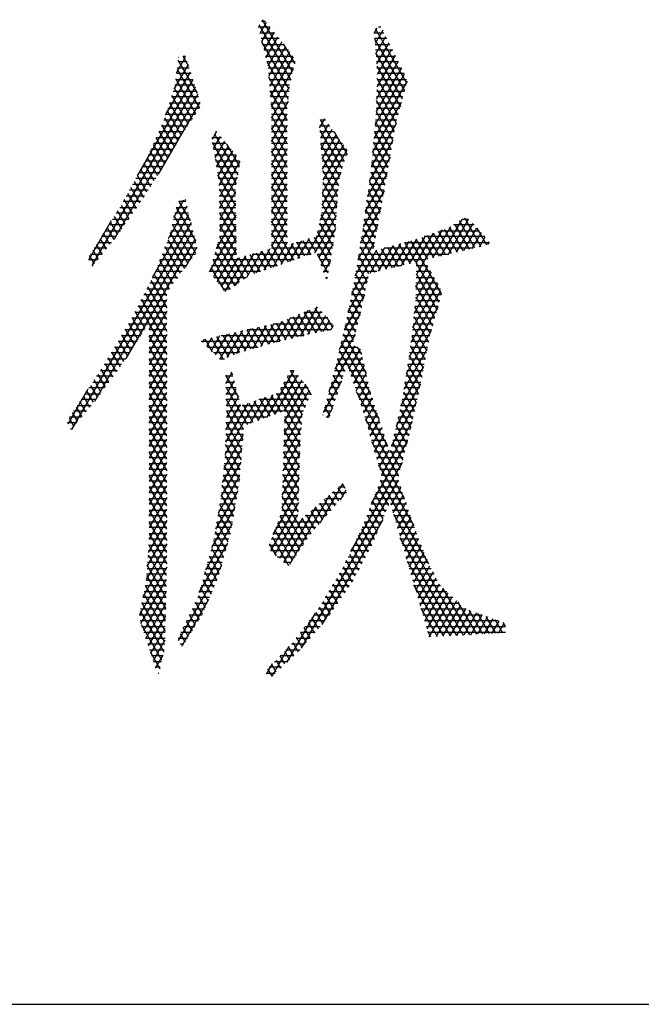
# Model space of a CAD drawing. Header units: millimetres. Extents: x 981 to 1872, y 361 to 991.
# Tile 6 of 62: x 1363.55 to 1371.68, y 361.37 to 374.26. Entities that reach past the tile are written whole.
import ezdxf

# ---------------------------------------------------------------- set-up
doc = ezdxf.new("R2010")
doc.units = ezdxf.units.MM
doc.header["$LTSCALE"] = 46.2
doc.layers.get('0').update_dxf_attribs({"linetype": 'CONTINUOUS'})
doc.layers.add('1', color=7, linetype='CONTINUOUS')

msp = doc.modelspace()

# ---------------------------------------------------------------- linework, layer by layer
at = {"linetype": 'Continuous'}
msp.add_line((980.848, 361.369), (1871.848, 361.369), dxfattribs=at)
at = {"layer": '1', "linetype": 'Continuous'}
for p, q in [((1366.677, 374.192), (1367.095, 373.468)), ((1366.775, 374.223), (1366.691, 374.077)), ((1366.712, 374.238), (1366.763, 374.238)), ((1367.12, 373.578), (1366.727, 374.258)), ((1366.823, 374.162), (1366.67, 374.162)), ((1366.689, 374.086), (1366.884, 374.086)), ((1366.717, 373.971), (1366.826, 374.159)), ((1366.877, 374.095), (1366.744, 373.865)), ((1368.188, 374.08), (1368.229, 374.151)), ((1368.188, 374.086), (1368.316, 374.086)), ((1368.299, 374.119), (1368.199, 373.946)), ((1368.616, 373.425), (1368.206, 374.136)), ((1368.277, 374.162), (1368.246, 374.162)), ((1366.944, 374.01), (1366.708, 374.01)), ((1367.076, 373.349), (1366.718, 373.969)), ((1366.727, 373.933), (1367.004, 373.933)), ((1366.771, 373.758), (1366.928, 374.03)), ((1366.978, 373.966), (1366.797, 373.651)), ((1366.998, 373.941), (1367.148, 373.682)), ((1368.354, 374.01), (1368.194, 374.01)), ((1368.194, 374.003), (1368.585, 373.327)), ((1368.2, 373.933), (1368.392, 373.933)), ((1368.21, 373.812), (1368.34, 374.037)), ((1368.381, 373.956), (1368.22, 373.678)), ((1365.688, 373.781), (1365.716, 373.781)), ((1367.065, 373.857), (1366.746, 373.857)), ((1366.765, 373.781), (1367.125, 373.781)), ((1366.808, 373.518), (1367.029, 373.902)), ((1367.08, 373.837), (1366.819, 373.385)), ((1368.43, 373.857), (1368.206, 373.857)), ((1368.558, 373.221), (1368.209, 373.826)), ((1368.212, 373.781), (1368.468, 373.781)), ((1368.462, 373.792), (1368.224, 373.38)), ((1368.23, 373.543), (1368.421, 373.874)), ((1365.752, 373.67), (1365.565, 373.347)), ((1365.602, 373.564), (1365.72, 373.768)), ((1365.741, 373.705), (1365.621, 373.705)), ((1365.874, 373.297), (1365.624, 373.73)), ((1365.632, 373.769), (1365.628, 373.761)), ((1365.683, 373.78), (1365.759, 373.649)), ((1367.155, 373.705), (1366.784, 373.705)), ((1366.785, 373.701), (1367.063, 373.219)), ((1366.83, 373.252), (1367.131, 373.773)), ((1368.218, 373.217), (1368.503, 373.711)), ((1368.506, 373.705), (1368.218, 373.705)), ((1365.456, 373.007), (1365.784, 373.573)), ((1365.79, 373.552), (1365.601, 373.552)), ((1365.608, 373.606), (1365.9, 373.1)), ((1365.611, 373.629), (1365.765, 373.629)), ((1366.798, 373.629), (1367.131, 373.629)), ((1367.114, 373.552), (1366.805, 373.552)), ((1367.128, 373.615), (1366.841, 373.119)), ((1368.201, 372.883), (1368.585, 373.547)), ((1368.544, 373.629), (1368.212, 373.055)), ((1368.223, 373.649), (1368.531, 373.116)), ((1368.224, 373.629), (1368.544, 373.629)), ((1368.582, 373.552), (1368.23, 373.552)), ((1365.815, 373.476), (1365.086, 372.212)), ((1365.84, 373.4), (1365.58, 373.4)), ((1365.59, 373.476), (1365.815, 373.476)), ((1365.854, 373.026), (1365.591, 373.482)), ((1367.05, 373.088), (1366.809, 373.507)), ((1366.811, 373.476), (1367.097, 373.476)), ((1367.081, 373.4), (1366.818, 373.4)), ((1368.618, 373.453), (1368.184, 372.701)), ((1368.607, 373.4), (1368.225, 373.4)), ((1368.503, 373.01), (1368.228, 373.487)), ((1368.228, 373.476), (1368.611, 373.476)), ((1364.496, 371.038), (1365.847, 373.379)), ((1365.879, 373.281), (1364.784, 371.384)), ((1365.759, 372.887), (1365.539, 373.267)), ((1365.558, 373.324), (1365.865, 373.324)), ((1365.571, 373.365), (1365.807, 372.956)), ((1366.824, 373.328), (1367.05, 372.936)), ((1366.824, 373.324), (1367.074, 373.324)), ((1366.842, 372.967), (1367.079, 373.379)), ((1368.222, 373.324), (1368.584, 373.324)), ((1368.223, 373.344), (1368.476, 372.905)), ((1365.364, 372.236), (1365.908, 373.179)), ((1365.508, 373.168), (1365.711, 372.817)), ((1365.509, 373.171), (1365.909, 373.171)), ((1365.89, 373.248), (1365.533, 373.248)), ((1367.066, 373.248), (1366.831, 373.248)), ((1366.837, 373.171), (1367.058, 373.171)), ((1367.05, 372.784), (1366.839, 373.15)), ((1367.06, 373.193), (1366.842, 372.815)), ((1368.167, 372.519), (1368.546, 373.175)), ((1368.217, 373.171), (1368.545, 373.171)), ((1368.452, 372.795), (1368.218, 373.201)), ((1368.565, 373.248), (1368.219, 373.248)), ((1365.46, 373.019), (1365.849, 373.019)), ((1365.663, 372.747), (1365.477, 373.07)), ((1365.898, 373.095), (1365.485, 373.095)), ((1367.05, 373.095), (1366.842, 373.095)), ((1366.842, 372.662), (1367.05, 373.024)), ((1366.842, 373.019), (1367.05, 373.019)), ((1368.211, 373.019), (1368.506, 373.019)), ((1368.212, 373.057), (1368.432, 372.677)), ((1368.525, 373.095), (1368.214, 373.095)), ((1365.574, 372.597), (1365.409, 372.882)), ((1365.797, 372.943), (1365.436, 372.943)), ((1365.445, 372.972), (1365.618, 372.674)), ((1366.842, 372.993), (1367.05, 372.631)), ((1367.05, 372.943), (1366.842, 372.943)), ((1367.474, 372.843), (1367.54, 372.958)), ((1367.551, 372.943), (1367.48, 372.943)), ((1367.797, 372.404), (1367.484, 372.947)), ((1367.589, 372.89), (1367.484, 372.707)), ((1368.475, 372.9), (1368.15, 372.338)), ((1368.412, 372.558), (1368.204, 372.919)), ((1368.486, 372.943), (1368.207, 372.943)), ((1365.693, 372.79), (1365.368, 372.79)), ((1365.371, 372.797), (1365.53, 372.521)), ((1365.402, 372.867), (1365.745, 372.867)), ((1366.124, 372.792), (1366.065, 372.689)), ((1366.092, 372.766), (1366.404, 372.226)), ((1366.125, 372.79), (1366.111, 372.79)), ((1367.05, 372.871), (1366.842, 372.51)), ((1366.842, 372.867), (1367.05, 372.867)), ((1367.05, 372.479), (1366.842, 372.84)), ((1367.05, 372.79), (1366.842, 372.79)), ((1367.472, 372.867), (1367.607, 372.867)), ((1367.476, 372.808), (1367.763, 372.311)), ((1367.662, 372.79), (1367.478, 372.79)), ((1367.494, 372.572), (1367.639, 372.823)), ((1367.688, 372.756), (1367.503, 372.437)), ((1367.663, 372.789), (1367.834, 372.494)), ((1368.451, 372.79), (1368.192, 372.79)), ((1368.192, 372.787), (1368.393, 372.44)), ((1368.2, 372.867), (1368.466, 372.867)), ((1365.293, 372.626), (1365.442, 372.369)), ((1365.597, 372.638), (1365.299, 372.638)), ((1365.486, 372.445), (1365.332, 372.712)), ((1365.333, 372.714), (1365.641, 372.714)), ((1366.061, 372.714), (1366.189, 372.714)), ((1366.384, 372.109), (1366.071, 372.65)), ((1366.252, 372.638), (1366.073, 372.638)), ((1366.084, 372.57), (1366.176, 372.729)), ((1366.228, 372.667), (1366.104, 372.451)), ((1366.424, 372.343), (1366.259, 372.63)), ((1366.842, 372.357), (1367.05, 372.719)), ((1366.842, 372.714), (1367.05, 372.714)), ((1366.842, 372.688), (1367.05, 372.326)), ((1367.05, 372.638), (1366.842, 372.638)), ((1367.483, 372.714), (1367.718, 372.714)), ((1367.774, 372.638), (1367.489, 372.638)), ((1367.74, 372.199), (1367.489, 372.633)), ((1367.513, 372.301), (1367.737, 372.688)), ((1367.786, 372.621), (1367.517, 372.156)), ((1368.126, 372.142), (1368.431, 372.672)), ((1368.426, 372.638), (1368.178, 372.638)), ((1368.372, 372.323), (1368.18, 372.656)), ((1368.185, 372.714), (1368.438, 372.714)), ((1365.397, 372.293), (1365.255, 372.541)), ((1365.264, 372.562), (1365.553, 372.562)), ((1366.086, 372.562), (1366.316, 372.562)), ((1366.123, 372.332), (1366.28, 372.604)), ((1366.332, 372.542), (1366.142, 372.213)), ((1367.05, 372.566), (1366.842, 372.205)), ((1366.842, 372.562), (1367.05, 372.562)), ((1367.05, 372.174), (1366.842, 372.535)), ((1367.494, 372.562), (1367.829, 372.562)), ((1367.511, 371.992), (1367.834, 372.552)), ((1368.168, 372.525), (1368.352, 372.207)), ((1368.171, 372.562), (1368.413, 372.562)), ((1365.306, 372.147), (1365.175, 372.374)), ((1365.195, 372.409), (1365.465, 372.409)), ((1365.216, 372.455), (1365.352, 372.219)), ((1365.509, 372.486), (1365.23, 372.486)), ((1366.379, 372.486), (1366.098, 372.486)), ((1366.106, 372.438), (1366.373, 371.975)), ((1366.11, 372.409), (1366.423, 372.409)), ((1366.158, 372.087), (1366.384, 372.479)), ((1366.427, 372.4), (1366.161, 371.94)), ((1367.05, 372.486), (1366.842, 372.486)), ((1366.842, 372.053), (1367.05, 372.414)), ((1366.842, 372.409), (1367.05, 372.409)), ((1366.842, 372.383), (1367.05, 372.021)), ((1367.83, 372.486), (1367.5, 372.486)), ((1367.502, 372.459), (1367.72, 372.081)), ((1367.505, 372.409), (1367.799, 372.409)), ((1368.396, 372.458), (1368.098, 371.943)), ((1368.331, 372.09), (1368.156, 372.394)), ((1368.157, 372.409), (1368.388, 372.409)), ((1368.4, 372.486), (1368.164, 372.486)), ((1365.111, 372.257), (1365.377, 372.257)), ((1365.132, 372.296), (1365.26, 372.074)), ((1365.421, 372.333), (1365.153, 372.333)), ((1366.423, 372.333), (1366.123, 372.333)), ((1366.135, 372.257), (1366.409, 372.257)), ((1367.05, 372.333), (1366.842, 372.333)), ((1367.05, 372.261), (1366.842, 371.9)), ((1366.842, 372.257), (1367.05, 372.257)), ((1367.751, 372.256), (1367.504, 371.828)), ((1367.771, 372.333), (1367.511, 372.333)), ((1367.71, 371.945), (1367.515, 372.284)), ((1367.517, 372.257), (1367.751, 372.257)), ((1368.071, 371.743), (1368.357, 372.239)), ((1368.141, 372.257), (1368.361, 372.257)), ((1368.142, 372.264), (1368.31, 371.974)), ((1368.374, 372.333), (1368.15, 372.333)), ((1365.046, 372.14), (1365.167, 371.93)), ((1365.328, 372.181), (1365.068, 372.181)), ((1365.213, 372.002), (1365.089, 372.218)), ((1366.376, 371.819), (1366.14, 372.227)), ((1366.396, 372.181), (1366.147, 372.181)), ((1366.163, 371.792), (1366.4, 372.201)), ((1367.05, 371.869), (1366.842, 372.23)), ((1367.05, 372.181), (1366.842, 372.181)), ((1366.842, 371.748), (1367.05, 372.109)), ((1367.516, 372.129), (1367.701, 371.809)), ((1367.736, 372.181), (1367.518, 372.181)), ((1368.289, 371.857), (1368.125, 372.141)), ((1368.347, 372.181), (1368.131, 372.181)), ((1364.96, 371.984), (1365.073, 371.787)), ((1365.23, 372.028), (1364.984, 372.028)), ((1365.121, 371.858), (1365.003, 372.062)), ((1365.026, 372.105), (1365.279, 372.105)), ((1366.157, 372.105), (1366.383, 372.105)), ((1366.159, 372.042), (1366.378, 371.662)), ((1366.373, 372.028), (1366.159, 372.028)), ((1366.373, 372.003), (1366.166, 371.645)), ((1366.842, 372.105), (1367.05, 372.105)), ((1366.842, 372.078), (1367.05, 371.717)), ((1367.05, 372.028), (1366.842, 372.028)), ((1367.48, 371.634), (1367.717, 372.045)), ((1367.691, 371.673), (1367.511, 371.986)), ((1367.716, 372.028), (1367.512, 372.028)), ((1367.515, 372.105), (1367.722, 372.105)), ((1368.318, 372.018), (1368.044, 371.544)), ((1368.109, 372.018), (1368.268, 371.742)), ((1368.32, 372.028), (1368.11, 372.028)), ((1368.12, 372.105), (1368.333, 372.105)), ((1365.132, 371.876), (1364.9, 371.876)), ((1365.025, 371.719), (1364.917, 371.906)), ((1364.942, 371.952), (1365.181, 371.952)), ((1365.564, 371.669), (1365.697, 371.899)), ((1365.721, 371.876), (1365.632, 371.876)), ((1365.785, 371.623), (1365.637, 371.878)), ((1365.71, 371.904), (1365.717, 371.892)), ((1366.16, 371.952), (1366.374, 371.952)), ((1366.38, 371.506), (1366.162, 371.884)), ((1366.375, 371.876), (1366.162, 371.876)), ((1366.169, 371.497), (1366.375, 371.854)), ((1367.05, 371.957), (1366.842, 371.595)), ((1366.842, 371.952), (1367.05, 371.952)), ((1367.05, 371.564), (1366.842, 371.926)), ((1367.05, 371.876), (1366.842, 371.876)), ((1367.705, 371.871), (1367.3, 371.169)), ((1367.705, 371.876), (1367.506, 371.876)), ((1367.509, 371.952), (1367.711, 371.952)), ((1368.293, 371.876), (1368.089, 371.876)), ((1368.246, 371.627), (1368.092, 371.894)), ((1368.1, 371.952), (1368.306, 371.952)), ((1365.028, 371.724), (1364.809, 371.724)), ((1364.928, 371.583), (1364.828, 371.754)), ((1364.857, 371.8), (1365.082, 371.8)), ((1364.874, 371.828), (1364.976, 371.651)), ((1365.736, 371.815), (1365.491, 371.39)), ((1365.759, 371.724), (1365.577, 371.724)), ((1365.594, 371.8), (1365.74, 371.8)), ((1365.594, 371.8), (1365.852, 371.353)), ((1366.163, 371.8), (1366.376, 371.8)), ((1366.165, 371.726), (1366.382, 371.35)), ((1366.377, 371.724), (1366.165, 371.724)), ((1366.842, 371.443), (1367.05, 371.804)), ((1366.842, 371.8), (1367.05, 371.8)), ((1366.842, 371.773), (1367.05, 371.412)), ((1367.05, 371.724), (1366.842, 371.724)), ((1367.695, 371.724), (1367.499, 371.724)), ((1367.503, 371.8), (1367.7, 371.8)), ((1367.505, 371.844), (1367.682, 371.537)), ((1368.01, 371.332), (1368.278, 371.796)), ((1368.264, 371.724), (1368.069, 371.724)), ((1368.075, 371.771), (1368.225, 371.511)), ((1368.079, 371.8), (1368.278, 371.8)), ((1365.79, 371.602), (1364.226, 368.894)), ((1364.747, 371.625), (1364.45, 371.11)), ((1364.83, 371.447), (1364.737, 371.609)), ((1364.761, 371.647), (1364.974, 371.647)), ((1364.783, 371.682), (1364.879, 371.515)), ((1365.285, 370.881), (1365.763, 371.709)), ((1365.559, 371.647), (1365.778, 371.647)), ((1365.854, 371.198), (1365.569, 371.691)), ((1366.377, 371.705), (1366.119, 371.258)), ((1366.166, 371.647), (1366.378, 371.647)), ((1367.05, 371.652), (1366.842, 371.29)), ((1366.842, 371.647), (1367.05, 371.647)), ((1367.135, 371.112), (1366.842, 371.621)), ((1367.41, 371.207), (1367.693, 371.698)), ((1367.472, 371.596), (1367.648, 371.292)), ((1367.483, 371.647), (1367.689, 371.647)), ((1367.668, 371.409), (1367.496, 371.707)), ((1368.203, 371.396), (1368.058, 371.648)), ((1368.058, 371.647), (1368.25, 371.647)), ((1369.334, 371.644), (1369.057, 371.164)), ((1369.159, 371.189), (1369.424, 371.647)), ((1369.507, 371.272), (1369.304, 371.624)), ((1369.339, 371.647), (1369.423, 371.647)), ((1369.368, 371.666), (1369.585, 371.29)), ((1364.529, 369.266), (1365.816, 371.496)), ((1364.729, 371.316), (1364.645, 371.463)), ((1364.665, 371.495), (1364.865, 371.495)), ((1364.691, 371.536), (1364.781, 371.38)), ((1364.919, 371.571), (1364.713, 371.571)), ((1365.753, 371.067), (1365.519, 371.472)), ((1365.524, 371.495), (1365.817, 371.495)), ((1365.798, 371.571), (1365.542, 371.571)), ((1365.544, 371.582), (1365.803, 371.133)), ((1366.034, 370.959), (1366.379, 371.556)), ((1366.379, 371.571), (1366.168, 371.571)), ((1366.384, 371.193), (1366.168, 371.569)), ((1366.169, 371.495), (1366.38, 371.495)), ((1366.749, 370.978), (1367.05, 371.499)), ((1367.05, 371.571), (1366.842, 371.571)), ((1366.842, 371.495), (1367.05, 371.495)), ((1366.842, 371.468), (1367.062, 371.087)), ((1367.627, 371.174), (1367.448, 371.484)), ((1367.451, 371.495), (1367.679, 371.495)), ((1367.681, 371.525), (1367.46, 371.142)), ((1367.684, 371.571), (1367.467, 371.571)), ((1368.236, 371.572), (1367.974, 371.118)), ((1368.037, 371.495), (1368.222, 371.495)), ((1368.041, 371.524), (1368.182, 371.281)), ((1368.236, 371.571), (1368.048, 371.571)), ((1368.739, 371.07), (1368.966, 371.465)), ((1369.079, 371.507), (1368.853, 371.116)), ((1368.955, 371.14), (1369.192, 371.55)), ((1368.958, 371.462), (1369.121, 371.179)), ((1369.198, 371.198), (1369.03, 371.489)), ((1369.047, 371.495), (1369.566, 371.495)), ((1369.102, 371.516), (1369.275, 371.216)), ((1369.353, 371.235), (1369.175, 371.543)), ((1369.495, 371.571), (1369.224, 371.571)), ((1369.24, 371.582), (1369.43, 371.253)), ((1369.478, 371.589), (1369.261, 371.213)), ((1369.363, 371.237), (1369.533, 371.531)), ((1369.587, 371.473), (1369.465, 371.261)), ((1369.662, 371.308), (1369.535, 371.528)), ((1364.569, 371.343), (1364.751, 371.343)), ((1364.599, 371.39), (1364.678, 371.252)), ((1364.81, 371.419), (1364.617, 371.419)), ((1365.843, 371.39), (1364.939, 369.824)), ((1365.473, 371.343), (1365.855, 371.343)), ((1365.486, 371.377), (1365.704, 371.001)), ((1365.836, 371.419), (1365.502, 371.419)), ((1366.381, 371.408), (1366.083, 370.891)), ((1366.143, 371.343), (1366.382, 371.343)), ((1366.381, 371.419), (1366.164, 371.419)), ((1366.165, 371.421), (1366.487, 370.863)), ((1367.05, 371.419), (1366.842, 371.419)), ((1366.842, 371.343), (1367.05, 371.343)), ((1367.05, 371.347), (1366.86, 371.016)), ((1366.97, 371.055), (1367.13, 371.332)), ((1367.236, 371.363), (1367.08, 371.093)), ((1367.166, 371.343), (1367.656, 371.343)), ((1367.282, 371.163), (1367.176, 371.346)), ((1367.19, 371.131), (1367.341, 371.394)), ((1367.252, 371.368), (1367.355, 371.188)), ((1367.429, 371.214), (1367.327, 371.389)), ((1367.403, 371.411), (1367.607, 371.057)), ((1367.669, 371.419), (1367.428, 371.419)), ((1367.939, 370.904), (1368.194, 371.347)), ((1368.011, 371.343), (1368.194, 371.343)), ((1368.272, 370.973), (1368.022, 371.406)), ((1368.208, 371.419), (1368.024, 371.419)), ((1368.64, 371.356), (1368.442, 371.014)), ((1368.544, 371.039), (1368.745, 371.385)), ((1368.735, 371.085), (1368.587, 371.341)), ((1368.591, 371.343), (1369.694, 371.343)), ((1368.854, 371.423), (1368.647, 371.063)), ((1368.663, 371.363), (1369.068, 370.661)), ((1368.888, 371.124), (1368.739, 371.384)), ((1368.813, 371.407), (1368.966, 371.143)), ((1369.638, 371.419), (1368.843, 371.419)), ((1369.043, 371.161), (1368.885, 371.434)), ((1369.567, 371.286), (1369.642, 371.415)), ((1369.691, 371.348), (1369.672, 371.316)), ((1364.507, 371.245), (1364.576, 371.124)), ((1364.69, 371.266), (1364.521, 371.266)), ((1364.627, 371.188), (1364.553, 371.317)), ((1365.872, 371.266), (1365.443, 371.266)), ((1365.654, 370.935), (1365.451, 371.286)), ((1365.716, 371.017), (1365.87, 371.283)), ((1366.107, 371.216), (1366.363, 370.773)), ((1366.383, 371.266), (1366.121, 371.266)), ((1366.134, 370.826), (1366.384, 371.259)), ((1366.425, 370.818), (1366.136, 371.319)), ((1366.522, 370.889), (1366.717, 371.227)), ((1366.822, 371.257), (1366.639, 370.94)), ((1366.642, 371.205), (1366.769, 370.985)), ((1366.842, 371.01), (1366.717, 371.227)), ((1366.793, 371.248), (1366.915, 371.036)), ((1366.989, 371.061), (1366.842, 371.316)), ((1367.643, 371.266), (1366.842, 371.266)), ((1367.101, 371.324), (1367.209, 371.137)), ((1367.493, 371.046), (1367.653, 371.324)), ((1368.22, 371.239), (1367.892, 370.671)), ((1368.179, 371.266), (1367.999, 371.266)), ((1368.002, 371.287), (1368.194, 370.954)), ((1368.136, 370.94), (1368.325, 371.268)), ((1368.208, 371.235), (1368.349, 370.992)), ((1368.43, 371.297), (1368.238, 370.965)), ((1368.426, 371.01), (1368.284, 371.257)), ((1369.485, 371.266), (1368.319, 371.266)), ((1368.34, 370.99), (1368.535, 371.327)), ((1368.36, 371.278), (1368.503, 371.029)), ((1368.581, 371.047), (1368.436, 371.299)), ((1368.511, 371.32), (1368.658, 371.066)), ((1364.568, 371.114), (1364.447, 371.114)), ((1364.525, 371.06), (1364.461, 371.172)), ((1364.473, 371.19), (1364.629, 371.19)), ((1365.554, 370.802), (1365.38, 371.104)), ((1365.789, 371.114), (1365.384, 371.114)), ((1365.414, 371.19), (1365.847, 371.19)), ((1365.415, 371.195), (1365.604, 370.869)), ((1367.141, 371.114), (1366.078, 371.114)), ((1366.302, 370.726), (1366.078, 371.114)), ((1366.1, 371.19), (1366.384, 371.19)), ((1366.401, 371.136), (1366.184, 370.761)), ((1366.237, 370.7), (1366.506, 371.167)), ((1366.612, 371.197), (1366.369, 370.777)), ((1366.549, 370.909), (1366.415, 371.141)), ((1366.49, 371.162), (1366.622, 370.934)), ((1366.695, 370.96), (1366.566, 371.184)), ((1366.589, 371.19), (1367.361, 371.19)), ((1367.444, 371.19), (1367.63, 371.19)), ((1367.587, 370.94), (1367.446, 371.184)), ((1367.617, 371.114), (1367.47, 371.114)), ((1367.616, 371.107), (1367.525, 370.95)), ((1368.845, 371.114), (1367.974, 371.114)), ((1368.119, 370.933), (1367.983, 371.169)), ((1367.986, 371.19), (1369.165, 371.19)), ((1368.847, 371.106), (1368.737, 370.914)), ((1369.04, 370.558), (1368.739, 371.078)), ((1364.496, 371.038), (1364.508, 371.038)), ((1365.674, 370.962), (1365.325, 370.962)), ((1365.345, 371.013), (1365.504, 370.736)), ((1365.354, 371.038), (1365.731, 371.038)), ((1366.701, 370.962), (1366.035, 370.962)), ((1366.049, 371.012), (1366.222, 370.712)), ((1366.057, 371.038), (1366.921, 371.038)), ((1367.496, 371.038), (1367.604, 371.038)), ((1367.591, 370.962), (1367.521, 370.962)), ((1368.224, 370.962), (1367.948, 370.962)), ((1367.961, 371.038), (1368.54, 371.038)), ((1367.963, 371.05), (1368.095, 370.822)), ((1368.935, 370.953), (1368.731, 370.599)), ((1368.734, 370.758), (1368.891, 371.03)), ((1368.931, 370.962), (1368.737, 370.962)), ((1368.738, 371.038), (1368.887, 371.038)), ((1365.266, 370.844), (1365.473, 370.486)), ((1365.287, 370.885), (1365.617, 370.885)), ((1365.473, 370.639), (1365.307, 370.925)), ((1366.088, 370.885), (1366.517, 370.885)), ((1367.549, 370.885), (1367.578, 370.885)), ((1367.564, 370.864), (1367.578, 370.889)), ((1367.846, 370.439), (1368.111, 370.898)), ((1367.921, 370.817), (1368.048, 370.599)), ((1367.935, 370.885), (1368.109, 370.885)), ((1368.071, 370.71), (1367.944, 370.932)), ((1368.711, 370.412), (1368.979, 370.877)), ((1368.736, 370.885), (1368.974, 370.885)), ((1368.737, 370.93), (1369.011, 370.455)), ((1365.211, 370.733), (1365.502, 370.733)), ((1365.473, 370.334), (1365.225, 370.762)), ((1365.559, 370.809), (1365.249, 370.809)), ((1366.413, 370.809), (1366.147, 370.809)), ((1366.206, 370.733), (1366.309, 370.733)), ((1368.024, 370.487), (1367.899, 370.704)), ((1367.905, 370.733), (1368.076, 370.733)), ((1368.092, 370.809), (1367.92, 370.809)), ((1368.67, 370.037), (1369.061, 370.714)), ((1369.023, 370.801), (1368.69, 370.224)), ((1368.734, 370.733), (1369.056, 370.733)), ((1369.018, 370.809), (1368.735, 370.809)), ((1368.982, 370.353), (1368.735, 370.781)), ((1365.134, 370.581), (1365.473, 370.581)), ((1365.473, 370.029), (1365.143, 370.599)), ((1365.473, 370.657), (1365.172, 370.657)), ((1365.184, 370.681), (1365.473, 370.182)), ((1365.244, 370.2), (1365.473, 370.596)), ((1368.06, 370.657), (1367.794, 370.197)), ((1367.874, 370.581), (1368.044, 370.581)), ((1367.876, 370.591), (1367.999, 370.379)), ((1368.06, 370.657), (1367.889, 370.657)), ((1368.729, 370.581), (1369.046, 370.581)), ((1369.066, 370.657), (1368.733, 370.657)), ((1368.733, 370.632), (1368.953, 370.251)), ((1365.191, 370.212), (1365.061, 370.437)), ((1365.473, 370.504), (1365.095, 370.504)), ((1365.102, 370.518), (1365.238, 370.284)), ((1365.473, 370.443), (1365.244, 370.048)), ((1367.115, 370.087), (1367.325, 370.45)), ((1367.44, 370.498), (1367.218, 370.113)), ((1367.319, 370.135), (1367.495, 370.441)), ((1367.501, 370.174), (1367.338, 370.456)), ((1367.409, 370.485), (1367.579, 370.191)), ((1367.972, 370.273), (1367.854, 370.478)), ((1368.028, 370.504), (1367.859, 370.504)), ((1369.021, 370.493), (1368.643, 369.837)), ((1369.024, 370.504), (1368.72, 370.504)), ((1368.924, 370.148), (1368.72, 370.501)), ((1365.473, 370.352), (1365.016, 370.352)), ((1365.019, 370.357), (1365.144, 370.14)), ((1365.057, 370.428), (1365.473, 370.428)), ((1366.978, 370.307), (1366.807, 370.011)), ((1366.91, 370.036), (1367.094, 370.355)), ((1366.983, 370.309), (1367.111, 370.086)), ((1367.209, 370.403), (1367.012, 370.062)), ((1367.188, 370.106), (1367.054, 370.338)), ((1367.579, 370.352), (1367.087, 370.352)), ((1367.125, 370.368), (1367.266, 370.123)), ((1367.344, 370.14), (1367.196, 370.397)), ((1367.267, 370.427), (1367.423, 370.157)), ((1367.271, 370.428), (1367.507, 370.428)), ((1367.55, 370.383), (1367.419, 370.156)), ((1367.52, 370.178), (1367.604, 370.325)), ((1367.648, 370.224), (1367.567, 370.364)), ((1367.734, 369.941), (1368.007, 370.413)), ((1367.992, 370.352), (1367.829, 370.352)), ((1367.831, 370.364), (1367.945, 370.167)), ((1367.844, 370.428), (1368.011, 370.428)), ((1368.981, 370.352), (1368.704, 370.352)), ((1368.706, 370.373), (1368.9, 370.038)), ((1368.712, 370.428), (1369.003, 370.428)), ((1365.183, 370.2), (1364.925, 370.2)), ((1364.93, 370.207), (1365.051, 369.997)), ((1364.971, 370.276), (1365.233, 370.276)), ((1365.098, 370.068), (1364.974, 370.282)), ((1365.244, 369.896), (1365.473, 370.291)), ((1365.244, 370.276), (1365.473, 370.276)), ((1365.244, 370.272), (1365.473, 369.877)), ((1365.473, 370.2), (1365.244, 370.2)), ((1366.265, 369.835), (1366.468, 370.187)), ((1366.57, 370.209), (1366.381, 369.883)), ((1366.578, 369.944), (1366.441, 370.18)), ((1366.49, 369.918), (1366.671, 370.232)), ((1366.519, 370.198), (1366.653, 369.967)), ((1367.619, 370.2), (1366.526, 370.2)), ((1366.772, 370.255), (1366.596, 369.95)), ((1366.728, 369.989), (1366.597, 370.215)), ((1366.675, 370.233), (1366.804, 370.01)), ((1366.702, 369.981), (1366.873, 370.277)), ((1366.881, 370.029), (1366.753, 370.25)), ((1366.831, 370.268), (1366.958, 370.048)), ((1366.866, 370.276), (1367.64, 370.276)), ((1367.035, 370.067), (1366.909, 370.285)), ((1367.652, 370.256), (1367.62, 370.2)), ((1367.953, 370.2), (1367.795, 370.2)), ((1367.918, 370.061), (1367.807, 370.253)), ((1367.813, 370.276), (1367.973, 370.276)), ((1368.609, 369.626), (1368.937, 370.194)), ((1368.938, 370.2), (1368.688, 370.2)), ((1368.878, 369.923), (1368.692, 370.244)), ((1368.696, 370.276), (1368.96, 370.276)), ((1365.084, 370.047), (1364.835, 370.047)), ((1364.841, 370.057), (1364.958, 369.853)), ((1364.88, 370.123), (1365.134, 370.123)), ((1365.005, 369.925), (1364.885, 370.132)), ((1365.473, 370.138), (1365.244, 369.743)), ((1365.244, 370.123), (1365.473, 370.123)), ((1365.473, 369.724), (1365.244, 370.119)), ((1365.473, 370.047), (1365.244, 370.047)), ((1366.953, 370.047), (1365.924, 370.047)), ((1365.963, 370.073), (1365.939, 370.032)), ((1366.071, 369.907), (1365.974, 370.075)), ((1365.996, 369.978), (1366.064, 370.096)), ((1366.052, 370.093), (1366.213, 369.813)), ((1366.165, 370.118), (1366.053, 369.924)), ((1366.11, 369.87), (1366.266, 370.141)), ((1366.284, 369.843), (1366.13, 370.11)), ((1366.367, 370.164), (1366.167, 369.816)), ((1366.187, 370.123), (1367.266, 370.123)), ((1366.208, 370.128), (1366.355, 369.872)), ((1366.427, 369.9), (1366.285, 370.145)), ((1366.363, 370.163), (1366.502, 369.922)), ((1367.939, 370.143), (1367.674, 369.684)), ((1367.915, 370.047), (1367.759, 370.047)), ((1367.777, 370.123), (1367.934, 370.123)), ((1367.782, 370.144), (1368.082, 369.625)), ((1368.902, 370.047), (1368.671, 370.047)), ((1368.679, 370.123), (1368.917, 370.123)), ((1368.679, 370.116), (1368.856, 369.809)), ((1364.79, 369.971), (1365.035, 369.971)), ((1364.911, 369.783), (1364.796, 369.981)), ((1365.244, 369.591), (1365.473, 369.986)), ((1365.244, 369.971), (1365.473, 369.971)), ((1365.244, 369.967), (1365.473, 369.572)), ((1366.004, 369.971), (1366.668, 369.971)), ((1367.598, 369.4), (1367.937, 369.987)), ((1367.731, 369.927), (1368.254, 369.022)), ((1367.742, 369.971), (1367.968, 369.971)), ((1368.143, 369.366), (1367.757, 370.036)), ((1368.005, 369.951), (1367.852, 369.687)), ((1368.025, 369.875), (1367.971, 369.969)), ((1368.883, 369.948), (1368.575, 369.415)), ((1368.663, 369.971), (1368.887, 369.971)), ((1368.834, 369.694), (1368.665, 369.987)), ((1364.699, 369.819), (1364.935, 369.819)), ((1364.813, 369.648), (1364.707, 369.831)), ((1364.985, 369.895), (1364.745, 369.895)), ((1364.751, 369.906), (1364.862, 369.715)), ((1365.473, 369.895), (1365.244, 369.895)), ((1365.473, 369.833), (1365.244, 369.438)), ((1365.244, 369.819), (1365.473, 369.819)), ((1365.473, 369.419), (1365.244, 369.815)), ((1366.41, 369.895), (1366.084, 369.895)), ((1366.164, 369.819), (1366.227, 369.819)), ((1367.706, 369.819), (1368.038, 369.819)), ((1367.802, 369.652), (1367.706, 369.819)), ((1368.021, 369.895), (1367.724, 369.895)), ((1367.885, 369.592), (1368.032, 369.846)), ((1368.64, 369.819), (1368.858, 369.819)), ((1368.647, 369.865), (1368.812, 369.58)), ((1368.872, 369.895), (1368.652, 369.895)), ((1364.605, 369.666), (1364.826, 369.666)), ((1364.714, 369.513), (1364.616, 369.683)), ((1364.881, 369.742), (1364.654, 369.742)), ((1364.662, 369.756), (1364.764, 369.581)), ((1365.473, 369.742), (1365.244, 369.742)), ((1365.244, 369.286), (1365.473, 369.681)), ((1365.244, 369.666), (1365.473, 369.666)), ((1365.244, 369.662), (1365.473, 369.267)), ((1367.136, 369.665), (1366.782, 369.053)), ((1367.32, 369.268), (1367.091, 369.665)), ((1367.092, 369.666), (1367.135, 369.666)), ((1367.67, 369.666), (1367.807, 369.666)), ((1367.681, 369.71), (1367.77, 369.555)), ((1367.832, 369.742), (1367.688, 369.742)), ((1368.055, 369.742), (1367.833, 369.742)), ((1367.86, 369.666), (1368.073, 369.666)), ((1368.057, 369.737), (1367.918, 369.497)), ((1368.538, 369.199), (1368.839, 369.719)), ((1368.615, 369.666), (1368.829, 369.666)), ((1368.79, 369.465), (1368.628, 369.746)), ((1368.843, 369.742), (1368.628, 369.742)), ((1364.616, 369.378), (1364.522, 369.542)), ((1364.77, 369.59), (1364.554, 369.59)), ((1364.569, 369.613), (1364.665, 369.446)), ((1365.473, 369.59), (1365.244, 369.59)), ((1365.473, 369.529), (1365.244, 369.133)), ((1366.337, 369.59), (1366.242, 369.59)), ((1366.245, 369.495), (1366.325, 369.633)), ((1366.414, 369.314), (1366.245, 369.606)), ((1366.354, 369.53), (1366.249, 369.349)), ((1366.31, 369.645), (1366.332, 369.607)), ((1366.893, 369.093), (1367.187, 369.603)), ((1367.239, 369.54), (1367.005, 369.134)), ((1367.049, 369.586), (1367.282, 369.181)), ((1367.198, 369.59), (1367.051, 369.59)), ((1367.762, 369.531), (1367.522, 369.115)), ((1367.782, 369.59), (1367.649, 369.59)), ((1367.738, 369.459), (1367.653, 369.605)), ((1368.09, 369.59), (1367.886, 369.59)), ((1367.951, 369.401), (1368.081, 369.627)), ((1368.814, 369.59), (1368.603, 369.59)), ((1368.609, 369.627), (1368.767, 369.354)), ((1364.18, 368.966), (1364.445, 369.425)), ((1364.515, 369.249), (1364.428, 369.4)), ((1364.659, 369.438), (1364.453, 369.438)), ((1364.475, 369.471), (1364.566, 369.312)), ((1364.503, 369.514), (1364.715, 369.514)), ((1365.244, 369.514), (1365.473, 369.514)), ((1365.473, 369.115), (1365.244, 369.51)), ((1365.473, 369.438), (1365.244, 369.438)), ((1366.244, 369.514), (1366.358, 369.514)), ((1366.246, 369.452), (1366.53, 368.96)), ((1366.379, 369.438), (1366.246, 369.438)), ((1366.253, 369.203), (1366.382, 369.427)), ((1366.963, 369.428), (1367.235, 368.958)), ((1367.324, 369.438), (1366.968, 369.438)), ((1367.246, 369.092), (1367.006, 369.507)), ((1367.338, 369.407), (1367.009, 368.836)), ((1367.01, 369.514), (1367.261, 369.514)), ((1367.014, 368.997), (1367.291, 369.477)), ((1367.279, 369.492), (1367.361, 369.349)), ((1367.731, 369.438), (1367.608, 369.438)), ((1367.625, 369.501), (1367.706, 369.362)), ((1367.629, 369.514), (1367.756, 369.514)), ((1367.912, 369.514), (1368.107, 369.514)), ((1368.124, 369.438), (1367.938, 369.438)), ((1368.106, 369.517), (1367.984, 369.306)), ((1368.017, 369.21), (1368.131, 369.408)), ((1368.795, 369.491), (1368.477, 368.94)), ((1368.785, 369.438), (1368.579, 369.438)), ((1368.742, 369.244), (1368.59, 369.507)), ((1368.591, 369.514), (1368.799, 369.514)), ((1364.544, 369.285), (1364.352, 369.285)), ((1364.381, 369.329), (1364.463, 369.186)), ((1364.402, 369.361), (1364.604, 369.361)), ((1365.244, 368.981), (1365.473, 369.376)), ((1365.244, 369.361), (1365.473, 369.361)), ((1365.244, 369.357), (1365.473, 368.962)), ((1365.473, 369.285), (1365.244, 369.285)), ((1366.237, 368.566), (1366.645, 369.273)), ((1366.248, 369.361), (1366.4, 369.361)), ((1366.479, 368.895), (1366.25, 369.292)), ((1366.422, 369.285), (1366.25, 369.285)), ((1366.411, 369.324), (1366.253, 369.051)), ((1366.755, 369.311), (1366.559, 368.971)), ((1366.67, 369.012), (1366.864, 369.348)), ((1367.329, 369.285), (1366.68, 369.285)), ((1366.692, 369.289), (1366.82, 369.067)), ((1366.893, 369.093), (1366.765, 369.314)), ((1366.839, 369.339), (1366.966, 369.12)), ((1366.903, 369.361), (1367.359, 369.361)), ((1367.224, 368.825), (1366.912, 369.365)), ((1367.68, 369.285), (1367.567, 369.285)), ((1367.57, 369.293), (1367.642, 369.168)), ((1367.588, 369.361), (1367.706, 369.361)), ((1367.674, 369.265), (1367.597, 369.397)), ((1368.365, 368.677), (1367.957, 369.385)), ((1367.965, 369.361), (1368.145, 369.361)), ((1368.169, 369.285), (1367.991, 369.285)), ((1368.162, 369.309), (1368.049, 369.113)), ((1368.751, 369.285), (1368.554, 369.285)), ((1368.566, 369.361), (1368.768, 369.361)), ((1368.571, 369.388), (1368.717, 369.134)), ((1364.287, 369.187), (1364.361, 369.059)), ((1364.301, 369.209), (1364.482, 369.209)), ((1364.412, 369.122), (1364.334, 369.258)), ((1365.473, 369.224), (1365.244, 368.829)), ((1365.244, 369.209), (1365.473, 369.209)), ((1365.473, 368.81), (1365.244, 369.205)), ((1366.535, 369.235), (1366.242, 368.727)), ((1366.247, 368.889), (1366.439, 369.221)), ((1366.253, 369.209), (1366.443, 369.209)), ((1366.458, 369.209), (1367.294, 369.209)), ((1366.602, 368.987), (1366.471, 369.214)), ((1366.545, 369.239), (1366.675, 369.013)), ((1366.748, 369.04), (1366.618, 369.264)), ((1367.61, 369.071), (1367.542, 369.189)), ((1367.547, 369.209), (1367.655, 369.209)), ((1367.573, 369.05), (1367.643, 369.173)), ((1368.017, 369.209), (1368.194, 369.209)), ((1368.078, 369.011), (1368.193, 369.211)), ((1368.415, 368.681), (1368.743, 369.249)), ((1368.528, 369.157), (1368.668, 368.915)), ((1368.541, 369.209), (1368.734, 369.209)), ((1368.693, 369.024), (1368.552, 369.269)), ((1364.193, 369.045), (1364.258, 368.933)), ((1364.2, 369.057), (1364.358, 369.057)), ((1364.309, 368.996), (1364.24, 369.116)), ((1364.42, 369.133), (1364.251, 369.133)), ((1365.473, 369.133), (1365.244, 369.133)), ((1365.244, 368.676), (1365.473, 369.071)), ((1365.244, 369.057), (1365.473, 369.057)), ((1365.244, 369.053), (1365.473, 368.657)), ((1366.253, 369.057), (1366.793, 369.057)), ((1367.001, 369.133), (1366.255, 369.133)), ((1366.255, 369.132), (1366.468, 368.762)), ((1367.004, 368.676), (1367.249, 369.1)), ((1367.015, 369.057), (1367.243, 369.057)), ((1367.015, 369.035), (1367.217, 368.684)), ((1367.263, 369.133), (1367.018, 369.133)), ((1367.514, 369.085), (1367.516, 369.082)), ((1367.63, 369.133), (1367.527, 369.133)), ((1367.561, 369.057), (1367.605, 369.057)), ((1368.219, 369.133), (1368.043, 369.133)), ((1368.065, 369.057), (1368.243, 369.057)), ((1368.071, 369.033), (1368.505, 368.282)), ((1368.225, 369.113), (1368.107, 368.909)), ((1368.136, 368.807), (1368.256, 369.015)), ((1368.643, 368.805), (1368.503, 369.049)), ((1368.504, 369.057), (1368.7, 369.057)), ((1368.717, 369.133), (1368.523, 369.133)), ((1364.296, 368.98), (1364.172, 368.98)), ((1364.212, 368.904), (1364.234, 368.904)), ((1365.473, 368.98), (1365.244, 368.98)), ((1365.473, 368.919), (1365.244, 368.524)), ((1365.244, 368.904), (1365.473, 368.904)), ((1365.473, 368.505), (1365.244, 368.9)), ((1366.248, 368.904), (1366.48, 368.904)), ((1366.584, 368.98), (1366.25, 368.98)), ((1366.457, 368.629), (1366.251, 368.987)), ((1367.232, 368.917), (1366.999, 368.515)), ((1367.213, 368.539), (1367.01, 368.89)), ((1367.011, 368.904), (1367.23, 368.904)), ((1367.237, 368.98), (1367.013, 368.98)), ((1368.268, 368.98), (1368.087, 368.98)), ((1368.108, 368.904), (1368.292, 368.904)), ((1368.288, 368.918), (1368.165, 368.705)), ((1368.687, 369), (1368.282, 368.298)), ((1368.468, 368.904), (1368.666, 368.904)), ((1368.477, 368.941), (1368.616, 368.7)), ((1368.683, 368.98), (1368.486, 368.98)), ((1365.473, 368.828), (1365.244, 368.828)), ((1365.244, 368.371), (1365.473, 368.766)), ((1366.473, 368.823), (1366.22, 368.384)), ((1366.474, 368.828), (1366.245, 368.828)), ((1366.246, 368.842), (1366.446, 368.496)), ((1367.224, 368.828), (1367.009, 368.828)), ((1368.317, 368.828), (1368.13, 368.828)), ((1368.194, 368.603), (1368.319, 368.82)), ((1368.649, 368.828), (1368.45, 368.828)), ((1368.588, 368.596), (1368.451, 368.833)), ((1365.244, 368.752), (1365.473, 368.752)), ((1365.244, 368.748), (1365.473, 368.352)), ((1365.473, 368.676), (1365.244, 368.676)), ((1366.201, 368.199), (1366.458, 368.645)), ((1366.461, 368.676), (1366.24, 368.676)), ((1366.435, 368.363), (1366.241, 368.698)), ((1366.243, 368.752), (1366.467, 368.752)), ((1366.995, 368.354), (1367.219, 368.743)), ((1367.217, 368.676), (1367.004, 368.676)), ((1367.006, 368.752), (1367.219, 368.752)), ((1367.006, 368.745), (1367.209, 368.394)), ((1368.152, 368.752), (1368.341, 368.752)), ((1368.154, 367.924), (1368.628, 368.744)), ((1368.585, 367.992), (1368.158, 368.731)), ((1368.366, 368.676), (1368.174, 368.676)), ((1368.351, 368.722), (1368.224, 368.502)), ((1368.609, 368.676), (1368.414, 368.676)), ((1368.426, 368.725), (1368.561, 368.491)), ((1368.432, 368.752), (1368.63, 368.752)), ((1365.473, 368.614), (1365.244, 368.219)), ((1365.244, 368.599), (1365.473, 368.599)), ((1365.473, 368.2), (1365.244, 368.595)), ((1365.473, 368.523), (1365.244, 368.523)), ((1366.448, 368.523), (1366.234, 368.523)), ((1366.236, 368.554), (1366.424, 368.229)), ((1366.238, 368.599), (1366.454, 368.599)), ((1367.214, 368.582), (1366.99, 368.194)), ((1367.212, 368.523), (1367, 368.523)), ((1367.204, 368.249), (1367.002, 368.6)), ((1367.002, 368.599), (1367.215, 368.599)), ((1368.196, 368.599), (1368.39, 368.599)), ((1368.569, 368.523), (1368.217, 368.523)), ((1368.253, 368.4), (1368.382, 368.624)), ((1368.396, 368.599), (1368.589, 368.599)), ((1368.533, 368.387), (1368.4, 368.617)), ((1365.244, 368.066), (1365.473, 368.462)), ((1365.244, 368.447), (1365.473, 368.447)), ((1365.244, 368.443), (1365.473, 368.048)), ((1365.473, 368.371), (1365.244, 368.371)), ((1366.443, 368.467), (1366.182, 368.015)), ((1366.435, 368.371), (1366.218, 368.371)), ((1366.405, 368.109), (1366.224, 368.423)), ((1366.226, 368.447), (1366.442, 368.447)), ((1366.985, 368.033), (1367.209, 368.421)), ((1367.208, 368.371), (1366.995, 368.371)), ((1366.997, 368.447), (1367.21, 368.447)), ((1366.998, 368.455), (1367.2, 368.104)), ((1368.553, 368.462), (1367.879, 367.295)), ((1368.239, 368.447), (1368.549, 368.447)), ((1368.244, 368.429), (1368.705, 367.631)), ((1368.529, 368.371), (1368.261, 368.371)), ((1365.473, 368.309), (1365.244, 367.914)), ((1365.244, 368.295), (1365.473, 368.295)), ((1365.473, 367.895), (1365.244, 368.29)), ((1366.148, 367.803), (1366.429, 368.289)), ((1366.211, 368.295), (1366.429, 368.295)), ((1366.211, 368.294), (1366.385, 367.991)), ((1367.205, 368.261), (1366.98, 367.872)), ((1367.196, 367.959), (1366.993, 368.31)), ((1366.993, 368.295), (1367.206, 368.295)), ((1368.283, 368.295), (1368.508, 368.295)), ((1365.473, 368.218), (1365.244, 368.218)), ((1365.244, 367.762), (1365.473, 368.157)), ((1365.244, 368.142), (1365.473, 368.142)), ((1365.244, 368.138), (1365.473, 367.743)), ((1366.195, 368.142), (1366.411, 368.142)), ((1366.365, 367.873), (1366.197, 368.164)), ((1366.423, 368.218), (1366.203, 368.218)), ((1366.988, 368.142), (1367.201, 368.142)), ((1366.989, 368.165), (1367.191, 367.814)), ((1367.203, 368.218), (1366.991, 368.218)), ((1367.236, 366.029), (1368.506, 368.229)), ((1367.481, 367.673), (1367.778, 368.186)), ((1367.713, 368.13), (1367.78, 368.015)), ((1367.726, 368.142), (1367.798, 368.142)), ((1367.806, 368.122), (1367.772, 368.181)), ((1368.237, 368.137), (1368.374, 367.9)), ((1368.239, 368.142), (1368.535, 368.142)), ((1368.51, 368.218), (1368.268, 368.218)), ((1368.904, 367.134), (1368.272, 368.229)), ((1368.538, 368.132), (1368.406, 367.903)), ((1365.473, 368.066), (1365.244, 368.066)), ((1365.473, 368.004), (1365.244, 367.609)), ((1365.244, 367.99), (1365.473, 367.99)), ((1365.473, 367.59), (1365.244, 367.986)), ((1366.402, 368.09), (1366.111, 367.587)), ((1366.18, 367.99), (1366.385, 367.99)), ((1366.184, 368.034), (1366.345, 367.755)), ((1366.398, 368.066), (1366.188, 368.066)), ((1366.864, 367.519), (1367.2, 368.1)), ((1366.984, 367.99), (1367.197, 367.99)), ((1367.31, 367.457), (1366.985, 368.02)), ((1367.199, 368.066), (1366.986, 368.066)), ((1367.602, 368.035), (1367.078, 367.126)), ((1367.55, 367.99), (1367.758, 367.99)), ((1367.595, 368.029), (1367.674, 367.893)), ((1367.825, 368.066), (1367.638, 368.066)), ((1367.727, 367.954), (1367.654, 368.08)), ((1367.815, 368.098), (1367.741, 367.97)), ((1368.18, 367.99), (1368.586, 367.99)), ((1368.337, 367.811), (1368.202, 368.046)), ((1368.56, 368.066), (1368.209, 368.066)), ((1368.436, 367.802), (1368.57, 368.035)), ((1365.473, 367.914), (1365.244, 367.914)), ((1365.244, 367.457), (1365.473, 367.852)), ((1366.061, 367.347), (1366.366, 367.875)), ((1366.372, 367.914), (1366.167, 367.914)), ((1366.325, 367.637), (1366.167, 367.912)), ((1367.195, 367.939), (1366.831, 367.309)), ((1366.98, 367.875), (1367.262, 367.387)), ((1367.194, 367.914), (1366.981, 367.914)), ((1367.004, 367.151), (1367.427, 367.883)), ((1367.515, 367.711), (1367.419, 367.877)), ((1367.691, 367.914), (1367.462, 367.914)), ((1367.478, 367.928), (1367.568, 367.772)), ((1367.621, 367.833), (1367.537, 367.978)), ((1368.264, 367.633), (1368.131, 367.864)), ((1368.38, 367.914), (1368.15, 367.914)), ((1368.166, 367.955), (1368.301, 367.722)), ((1368.611, 367.914), (1368.403, 367.914)), ((1368.603, 367.939), (1368.465, 367.7)), ((1365.244, 367.837), (1365.473, 367.837)), ((1365.244, 367.833), (1365.473, 367.438)), ((1365.473, 367.761), (1365.244, 367.761)), ((1366.346, 367.761), (1366.141, 367.761)), ((1366.147, 367.794), (1366.304, 367.523)), ((1366.154, 367.837), (1366.359, 367.837)), ((1366.889, 367.257), (1367.19, 367.779)), ((1367.251, 367.732), (1366.947, 367.204)), ((1367.19, 367.761), (1366.957, 367.761)), ((1367.214, 367.317), (1366.958, 367.762)), ((1366.979, 367.837), (1367.192, 367.837)), ((1367.243, 367.725), (1367.358, 367.526)), ((1367.558, 367.761), (1367.285, 367.761)), ((1367.409, 367.59), (1367.302, 367.775)), ((1367.36, 367.826), (1367.462, 367.651)), ((1367.373, 367.837), (1367.625, 367.837)), ((1368.317, 367.761), (1368.091, 367.761)), ((1368.096, 367.772), (1368.227, 367.544)), ((1368.121, 367.837), (1368.348, 367.837)), ((1368.425, 367.837), (1368.636, 367.837)), ((1368.441, 367.784), (1369.354, 366.202)), ((1368.662, 367.761), (1368.447, 367.761)), ((1368.495, 367.599), (1368.635, 367.842)), ((1368.667, 367.745), (1368.524, 367.498)), ((1365.473, 367.7), (1365.231, 367.281)), ((1365.244, 367.685), (1365.473, 367.685)), ((1365.473, 367.285), (1365.244, 367.681)), ((1365.473, 367.609), (1365.244, 367.609)), ((1366.329, 367.659), (1365.98, 367.054)), ((1366.321, 367.609), (1366.115, 367.609)), ((1366.275, 367.42), (1366.127, 367.677)), ((1366.128, 367.685), (1366.334, 367.685)), ((1367.425, 367.609), (1366.899, 367.609)), ((1366.922, 367.67), (1367.166, 367.248)), ((1366.928, 367.685), (1367.187, 367.685)), ((1367.197, 367.685), (1367.492, 367.685)), ((1368.299, 367.717), (1367.504, 366.341)), ((1368.254, 367.609), (1368.03, 367.609)), ((1368.191, 367.455), (1368.06, 367.681)), ((1368.062, 367.685), (1368.286, 367.685)), ((1368.47, 367.685), (1368.687, 367.685)), ((1368.714, 367.609), (1368.492, 367.609)), ((1368.554, 367.396), (1368.699, 367.648)), ((1365.217, 367.104), (1365.473, 367.547)), ((1365.244, 367.533), (1365.473, 367.533)), ((1365.244, 367.528), (1365.473, 367.133)), ((1366.102, 367.533), (1366.306, 367.533)), ((1366.107, 367.559), (1366.246, 367.317)), ((1366.852, 367.487), (1367.068, 367.114)), ((1366.87, 367.533), (1367.362, 367.533)), ((1367.119, 367.178), (1366.887, 367.579)), ((1368.11, 367.291), (1367.983, 367.511)), ((1367.993, 367.533), (1368.223, 367.533)), ((1368.023, 367.594), (1368.152, 367.37)), ((1368.514, 367.533), (1368.744, 367.533)), ((1369.269, 366.197), (1368.53, 367.477)), ((1368.734, 367.557), (1368.583, 367.295)), ((1368.613, 367.194), (1368.77, 367.466)), ((1365.473, 367.395), (1365.203, 366.928)), ((1365.47, 366.984), (1365.239, 367.385)), ((1365.239, 367.38), (1365.473, 367.38)), ((1365.473, 367.456), (1365.244, 367.456)), ((1365.898, 366.76), (1366.271, 367.406)), ((1366.058, 367.338), (1366.189, 367.112)), ((1366.07, 367.38), (1366.264, 367.38)), ((1366.218, 367.214), (1366.087, 367.441)), ((1366.285, 367.456), (1366.089, 367.456)), ((1366.811, 367.38), (1367.257, 367.38)), ((1366.907, 367.24), (1366.817, 367.396)), ((1367.31, 367.456), (1366.84, 367.456)), ((1368.025, 367.132), (1367.903, 367.344)), ((1367.92, 367.38), (1368.158, 367.38)), ((1367.943, 367.427), (1368.067, 367.212)), ((1368.191, 367.456), (1367.957, 367.456)), ((1368.774, 367.456), (1368.536, 367.456)), ((1368.558, 367.38), (1368.803, 367.38)), ((1368.805, 367.375), (1368.642, 367.092)), ((1365.164, 366.707), (1365.473, 367.242)), ((1365.227, 367.228), (1365.473, 367.228)), ((1365.228, 367.251), (1365.467, 366.838)), ((1365.473, 367.304), (1365.233, 367.304)), ((1366.028, 367.228), (1366.221, 367.228)), ((1366.16, 367.009), (1366.03, 367.235)), ((1366.243, 367.304), (1366.049, 367.304)), ((1367.205, 367.304), (1366.837, 367.304)), ((1366.92, 367.228), (1367.153, 367.228)), ((1367.847, 367.228), (1368.076, 367.228)), ((1367.863, 367.261), (1367.983, 367.053)), ((1368.117, 367.304), (1367.883, 367.304)), ((1368.833, 367.304), (1368.58, 367.304)), ((1368.603, 367.228), (1368.863, 367.228)), ((1368.672, 366.991), (1368.841, 367.284)), ((1365.473, 367.09), (1365.114, 366.469)), ((1365.463, 366.692), (1365.218, 367.117)), ((1365.473, 367.152), (1365.221, 367.152)), ((1366.189, 367.111), (1365.62, 366.125)), ((1366.001, 367.132), (1366.127, 366.915)), ((1366.2, 367.152), (1366.007, 367.152)), ((1367.098, 367.152), (1367.004, 367.152)), ((1367.783, 367.095), (1367.898, 366.895)), ((1368.035, 367.152), (1367.81, 367.152)), ((1367.94, 366.974), (1367.823, 367.178)), ((1368.62, 367.169), (1369.184, 366.193)), ((1368.895, 367.152), (1368.625, 367.152)), ((1368.877, 367.194), (1368.701, 366.89)), ((1368.731, 366.788), (1368.916, 367.11)), ((1365.207, 366.983), (1365.459, 366.546)), ((1365.471, 366.999), (1365.208, 366.999)), ((1365.215, 367.075), (1365.473, 367.075)), ((1366.157, 366.999), (1365.964, 366.999)), ((1366.089, 366.827), (1365.973, 367.029)), ((1365.986, 367.075), (1366.179, 367.075)), ((1367.953, 366.999), (1367.729, 366.999)), ((1367.85, 366.825), (1367.74, 367.017)), ((1367.773, 367.075), (1367.994, 367.075)), ((1368.647, 367.075), (1368.934, 367.075)), ((1368.973, 366.999), (1368.669, 366.999)), ((1368.958, 367.029), (1368.76, 366.687)), ((1365.135, 366.353), (1365.469, 366.931)), ((1365.467, 366.847), (1365.193, 366.847)), ((1365.456, 366.4), (1365.194, 366.853)), ((1365.202, 366.923), (1365.469, 366.923)), ((1366.015, 366.651), (1365.916, 366.823)), ((1366.098, 366.847), (1365.922, 366.847)), ((1365.943, 366.923), (1366.13, 366.923)), ((1365.944, 366.926), (1366.052, 366.739)), ((1367.865, 366.847), (1367.638, 366.847)), ((1367.755, 366.686), (1367.65, 366.867)), ((1367.684, 366.923), (1367.913, 366.923)), ((1367.695, 366.942), (1367.803, 366.755)), ((1368.691, 366.923), (1369.012, 366.923)), ((1369.098, 366.188), (1368.709, 366.862)), ((1369.056, 366.847), (1368.714, 366.847)), ((1368.79, 366.586), (1368.999, 366.948)), ((1369.04, 366.867), (1368.819, 366.484)), ((1365.463, 366.694), (1365.161, 366.694)), ((1365.465, 366.772), (1365.167, 366.256)), ((1365.171, 366.741), (1365.452, 366.254)), ((1365.177, 366.771), (1365.465, 366.771)), ((1366.033, 366.694), (1365.878, 366.694)), ((1365.887, 366.72), (1365.977, 366.563)), ((1365.901, 366.771), (1366.065, 366.771)), ((1367.761, 366.694), (1367.546, 366.694)), ((1367.66, 366.546), (1367.56, 366.718)), ((1367.592, 366.771), (1367.813, 366.771)), ((1367.605, 366.792), (1367.707, 366.616)), ((1368.736, 366.771), (1369.137, 366.771)), ((1369.218, 366.694), (1368.758, 366.694)), ((1368.849, 366.383), (1369.095, 366.81)), ((1369.152, 366.756), (1368.878, 366.282)), ((1368.908, 366.18), (1369.209, 366.703)), ((1369.439, 366.207), (1369.086, 366.818)), ((1365.145, 366.618), (1365.461, 366.618)), ((1365.448, 366.108), (1365.147, 366.629)), ((1365.199, 366.158), (1365.461, 366.613)), ((1365.668, 366.056), (1366.024, 366.674)), ((1365.841, 366.618), (1366.001, 366.618)), ((1365.94, 366.475), (1365.849, 366.634)), ((1367.563, 366.409), (1367.471, 366.568)), ((1367.501, 366.618), (1367.709, 366.618)), ((1367.516, 366.643), (1367.612, 366.476)), ((1368.78, 366.618), (1369.299, 366.618)), ((1369.266, 366.649), (1368.997, 366.182)), ((1369.087, 366.187), (1369.323, 366.595)), ((1369.28, 366.636), (1369.525, 366.212)), ((1365.113, 366.466), (1365.457, 366.466)), ((1365.124, 366.517), (1365.434, 365.981)), ((1365.459, 366.542), (1365.129, 366.542)), ((1365.457, 366.453), (1365.231, 366.061)), ((1365.768, 366.466), (1365.936, 366.466)), ((1365.85, 366.327), (1365.769, 366.468)), ((1365.968, 366.542), (1365.805, 366.542)), ((1365.809, 366.551), (1365.895, 366.401)), ((1367.415, 366.491), (1367.041, 365.843)), ((1367.457, 366.286), (1367.372, 366.434)), ((1367.396, 366.466), (1367.605, 366.466)), ((1367.422, 366.5), (1367.51, 366.348)), ((1367.657, 366.542), (1367.453, 366.542)), ((1368.799, 366.555), (1369.013, 366.183)), ((1369.392, 366.542), (1368.802, 366.542)), ((1368.824, 366.466), (1369.601, 366.466)), ((1369.382, 366.546), (1369.178, 366.192)), ((1369.269, 366.197), (1369.455, 366.519)), ((1369.528, 366.492), (1369.36, 366.202)), ((1369.61, 366.216), (1369.43, 366.528)), ((1369.451, 366.207), (1369.6, 366.466)), ((1369.541, 366.487), (1369.695, 366.221)), ((1369.673, 366.439), (1369.542, 366.213)), ((1369.78, 366.226), (1369.653, 366.447)), ((1365.455, 366.39), (1365.123, 366.39)), ((1365.409, 365.872), (1365.141, 366.336)), ((1365.148, 366.313), (1365.453, 366.313)), ((1365.694, 366.313), (1365.841, 366.313)), ((1365.728, 366.385), (1365.804, 366.254)), ((1365.888, 366.39), (1365.731, 366.39)), ((1367.281, 366.313), (1367.481, 366.313)), ((1367.322, 366.368), (1367.405, 366.225)), ((1367.546, 366.39), (1367.338, 366.39)), ((1369.809, 366.39), (1368.847, 366.39)), ((1368.869, 366.313), (1369.906, 366.313)), ((1369.633, 366.218), (1369.746, 366.413)), ((1369.818, 366.386), (1369.724, 366.223)), ((1369.765, 366.406), (1369.866, 366.231)), ((1369.815, 366.228), (1369.891, 366.36)), ((1369.906, 366.313), (1369.876, 366.365)), ((1365.452, 366.237), (1365.173, 366.237)), ((1365.262, 365.964), (1365.453, 366.294)), ((1365.648, 366.219), (1365.713, 366.108)), ((1365.793, 366.237), (1365.657, 366.237)), ((1365.758, 366.181), (1365.688, 366.302)), ((1367.223, 366.236), (1367.299, 366.103)), ((1367.415, 366.237), (1367.224, 366.237)), ((1367.352, 366.164), (1367.272, 366.302)), ((1368.928, 366.178), (1368.888, 366.247)), ((1369.906, 366.237), (1368.891, 366.237)), ((1365.198, 366.161), (1365.45, 366.161)), ((1365.448, 366.085), (1365.223, 366.085)), ((1365.449, 366.134), (1365.294, 365.866)), ((1365.62, 366.161), (1365.746, 366.161)), ((1365.698, 366.085), (1365.648, 366.085)), ((1366.851, 365.666), (1367.075, 366.055)), ((1367.284, 366.085), (1367.104, 366.085)), ((1367.123, 366.104), (1367.192, 365.984)), ((1367.166, 366.161), (1367.35, 366.161)), ((1367.247, 366.041), (1367.173, 366.17)), ((1365.248, 366.009), (1365.44, 366.009)), ((1365.255, 365.985), (1365.384, 365.762)), ((1365.423, 365.932), (1365.273, 365.932)), ((1365.326, 365.769), (1365.424, 365.939)), ((1367.137, 365.932), (1366.958, 365.932)), ((1367.02, 365.824), (1366.958, 365.932)), ((1367.013, 365.99), (1367.078, 365.877)), ((1367.031, 366.009), (1367.219, 366.009)), ((1367.135, 365.93), (1367.068, 366.047)), ((1365.297, 365.856), (1365.405, 365.856)), ((1366.854, 365.824), (1366.779, 365.695)), ((1366.906, 365.717), (1366.848, 365.818)), ((1366.884, 365.856), (1367.055, 365.856)), ((1366.903, 365.875), (1366.963, 365.771)), ((1365.388, 365.78), (1365.322, 365.78)), ((1365.361, 365.704), (1365.371, 365.704)), ((1366.775, 365.704), (1366.891, 365.704)), ((1366.793, 365.761), (1366.849, 365.664)), ((1366.973, 365.78), (1366.811, 365.78))]:
    msp.add_line(p, q, dxfattribs=at)

doc.saveas('drawing.dxf')
